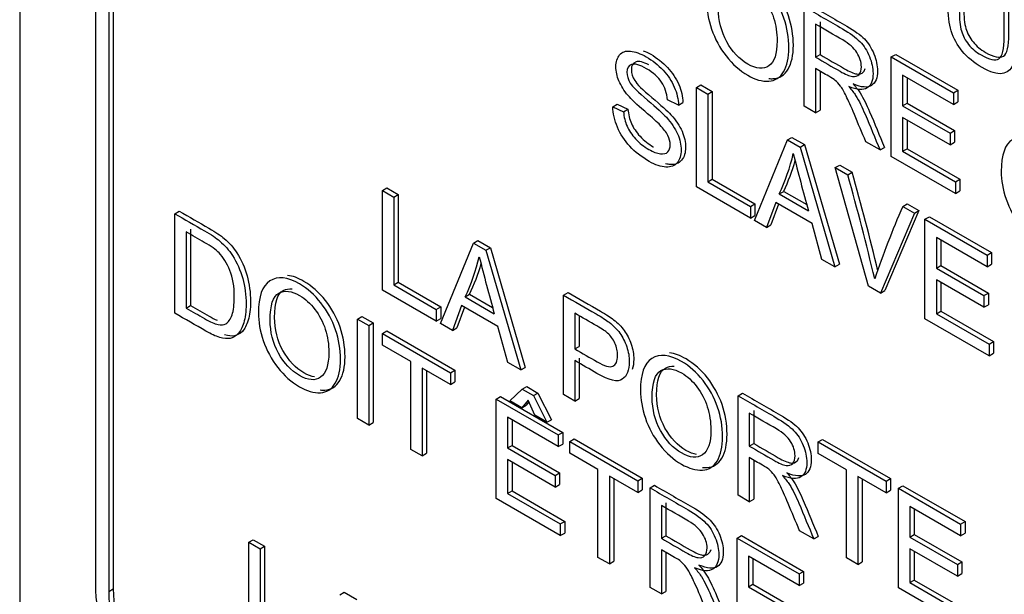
# Model space of a CAD drawing. Header units: inches. Extents: x 2 to 538, y -2 to 358.
# Tile 86 of 121: x 465.618 to 466.399, y 299.618 to 300.075. Entities that reach past the tile are written whole.
import ezdxf

# ---------------------------------------------------------------- set-up
doc = ezdxf.new("R2010")
doc.units = ezdxf.units.IN
doc.header["$MEASUREMENT"] = 0
doc.layers.add('Default', color=7, linetype='Continuous')
doc.layers.add('LAB30004', color=7, linetype='Continuous')

# ---------------------------------------------------------------- blocks, each defined once
blk = doc.blocks.new('SE6')
at = {"layer": 'LAB30004', "color": 7, "linetype": 'Continuous'}
for p, q in [((465.61804, 301.32702), (465.61804, 299.48991)), ((465.67815, 301.11269), (465.67815, 299.62667)), ((465.68875, 301.10657), (465.68875, 299.62054)), ((465.69229, 301.10861), (465.69229, 299.62259)), ((466.24069, 300.00584), (466.24069, 300.08486)), ((466.25324, 300.07297), (466.25324, 300.04684)), ((466.24971, 300.07093), (466.24971, 300.0448)), ((466.24971, 300.0448), (466.25324, 300.04684)), ((466.30976, 300.04499), (466.3133, 300.04703)), ((466.30976, 299.96596), (466.30976, 300.04499)), ((466.30976, 300.04499), (466.35907, 300.01652)), ((466.3133, 300.04703), (466.36261, 300.01856)), ((466.24971, 300.03571), (466.24971, 300.00064)), ((466.25324, 300.03366), (466.25324, 300.00268)), ((466.35907, 300.00726), (466.31873, 300.03055)), ((466.31873, 300.03055), (466.31873, 300.00621)), ((466.32227, 300.02851), (466.32227, 300.00825)), ((466.15516, 300.02074), (466.1587, 300.02278)), ((466.15516, 299.94172), (466.15516, 300.02074)), ((466.15516, 300.02074), (466.16418, 300.01553)), ((466.1587, 300.02278), (466.16771, 300.01757)), ((466.35907, 300.01652), (466.36261, 300.01856)), ((466.36261, 300.01856), (466.36261, 300.0093)), ((466.14086, 300.00675), (466.13221, 300.01096)), ((466.16418, 300.01553), (466.16771, 300.01757)), ((466.16418, 300.01553), (466.16418, 299.94577)), ((466.16771, 300.01757), (466.16771, 299.94781)), ((466.35907, 300.01652), (466.35907, 300.00726)), ((466.08868, 300.00549), (466.09222, 300.00753)), ((466.08868, 300.00549), (466.0972, 300.00152)), ((466.09222, 300.00753), (466.10073, 300.00356)), ((466.0972, 300.00152), (466.10073, 300.00356)), ((466.14086, 300.00675), (466.1444, 300.00879)), ((466.24971, 300.00064), (466.24069, 300.00584)), ((466.24971, 300.00064), (466.25324, 300.00268)), ((466.31873, 300.00621), (466.32227, 300.00825)), ((466.31873, 300.00621), (466.35648, 299.98442)), ((466.32227, 300.00825), (466.36001, 299.98646)), ((466.35907, 300.00726), (466.36261, 300.0093)), ((466.35648, 299.97517), (466.31873, 299.99696)), ((466.31873, 299.99696), (466.31873, 299.97009)), ((466.32227, 299.99492), (466.32227, 299.97213)), ((466.20124, 299.91511), (466.22733, 299.97907)), ((466.22733, 299.97907), (466.23086, 299.98111)), ((466.22733, 299.97907), (466.23735, 299.97329)), ((466.23086, 299.98111), (466.24088, 299.97533)), ((466.35648, 299.98442), (466.36001, 299.98646)), ((466.35648, 299.98442), (466.35648, 299.97517)), ((466.36001, 299.98646), (466.36001, 299.97721)), ((466.23735, 299.97329), (466.24088, 299.97533)), ((466.23735, 299.97329), (466.26507, 299.87826)), ((466.24088, 299.97533), (466.26861, 299.8803)), ((466.30084, 299.97112), (466.2895, 299.97766)), ((466.30084, 299.97112), (466.30438, 299.97316)), ((466.31873, 299.97009), (466.32227, 299.97213)), ((466.32227, 299.97213), (466.3642, 299.94792)), ((466.35648, 299.97517), (466.36001, 299.97721)), ((466.36067, 299.93658), (466.30976, 299.96596)), ((466.31873, 299.97009), (466.36067, 299.94588)), ((466.26535, 299.95712), (466.26888, 299.95916)), ((466.2918, 299.86283), (466.26535, 299.95712)), ((466.26535, 299.95712), (466.27518, 299.95144)), ((466.26888, 299.95916), (466.27872, 299.95348)), ((466.16418, 299.94577), (466.16771, 299.94781)), ((466.16771, 299.94781), (466.20145, 299.92833)), ((466.27518, 299.95144), (466.27872, 299.95348)), ((466.36067, 299.94588), (466.3642, 299.94792)), ((466.3642, 299.94792), (466.3642, 299.93862)), ((465.90592, 299.93888), (465.90946, 299.94092)), ((465.90946, 299.94092), (465.91843, 299.93575)), ((466.19792, 299.91703), (466.15516, 299.94172)), ((466.16418, 299.94577), (466.19792, 299.92629)), ((466.36067, 299.94588), (466.36067, 299.93658)), ((465.90592, 299.85986), (465.90592, 299.93888)), ((465.90592, 299.93888), (465.91489, 299.9337)), ((465.91489, 299.9337), (465.91843, 299.93575)), ((465.91489, 299.9337), (465.91489, 299.86399)), ((465.91843, 299.93575), (465.91843, 299.86603)), ((466.22086, 299.93622), (466.2244, 299.93826)), ((466.22086, 299.93622), (466.24399, 299.92287)), ((466.2244, 299.93826), (466.24269, 299.92771)), ((466.36067, 299.93658), (466.3642, 299.93862)), ((466.19792, 299.92629), (466.20145, 299.92833)), ((466.19792, 299.92629), (466.19792, 299.91703)), ((466.20145, 299.92833), (466.20145, 299.91907)), ((466.21809, 299.92931), (466.21076, 299.90962)), ((466.22037, 299.92799), (466.21429, 299.91166)), ((466.24691, 299.91267), (466.21809, 299.92931)), ((466.31885, 299.92623), (466.32238, 299.92827)), ((466.31885, 299.92623), (466.32809, 299.9209)), ((466.32238, 299.92827), (466.33163, 299.92294)), ((465.74114, 299.92051), (465.74468, 299.92255)), ((465.74114, 299.84149), (465.74114, 299.92051)), ((466.19792, 299.91703), (466.20145, 299.91907)), ((466.32809, 299.9209), (466.30123, 299.85739)), ((466.33163, 299.92294), (466.30476, 299.85943)), ((466.32809, 299.9209), (466.33163, 299.92294)), ((466.33651, 299.91603), (466.34005, 299.91808)), ((466.34005, 299.91808), (466.38936, 299.88961)), ((466.21076, 299.90962), (466.20124, 299.91511)), ((466.21076, 299.90962), (466.21429, 299.91166)), ((466.25474, 299.88423), (466.24691, 299.91267)), ((466.33651, 299.83701), (466.33651, 299.91603)), ((466.33651, 299.91603), (466.38582, 299.88756)), ((465.75016, 299.90605), (465.75016, 299.84559)), ((465.75369, 299.90809), (465.75369, 299.84763)), ((466.38582, 299.87826), (466.34553, 299.90152)), ((466.34553, 299.90152), (466.34553, 299.87723)), ((465.95195, 299.83329), (465.97809, 299.89722)), ((465.97809, 299.89722), (465.98162, 299.89926)), ((465.97809, 299.89722), (465.98806, 299.89146)), ((465.98162, 299.89926), (465.9916, 299.8935)), ((465.98806, 299.89146), (465.9916, 299.8935)), ((465.9916, 299.8935), (466.01932, 299.79847)), ((466.34906, 299.89948), (466.34906, 299.87927)), ((465.98806, 299.89146), (466.01579, 299.79643)), ((466.38582, 299.88756), (466.38936, 299.88961)), ((466.38582, 299.88756), (466.38582, 299.87826)), ((466.38936, 299.88961), (466.38936, 299.8803)), ((466.26507, 299.87826), (466.25474, 299.88423)), ((466.26507, 299.87826), (466.26861, 299.8803)), ((466.34553, 299.87723), (466.34906, 299.87927)), ((466.34906, 299.87927), (466.38681, 299.85748)), ((466.38582, 299.87826), (466.38936, 299.8803)), ((466.34553, 299.87723), (466.38327, 299.85544)), ((465.91489, 299.86399), (465.91843, 299.86603)), ((465.91489, 299.86399), (465.94863, 299.84451)), ((465.91843, 299.86603), (465.95216, 299.84655)), ((466.30123, 299.85739), (466.2918, 299.86283)), ((466.38327, 299.84619), (466.34553, 299.86798)), ((466.34553, 299.86798), (466.34553, 299.84106)), ((466.34906, 299.86594), (466.34906, 299.8431)), ((465.94863, 299.8352), (465.90592, 299.85986)), ((465.97158, 299.85445), (465.97511, 299.85649)), ((465.97158, 299.85445), (465.99471, 299.84109)), ((465.97511, 299.85649), (465.9934, 299.84593)), ((466.04966, 299.85589), (466.0532, 299.85793)), ((466.04966, 299.77687), (466.04966, 299.85589)), ((466.30123, 299.85739), (466.30476, 299.85943)), ((466.38327, 299.85544), (466.38681, 299.85748)), ((466.38327, 299.85544), (466.38327, 299.84619)), ((466.38681, 299.85748), (466.38681, 299.84823)), ((465.75016, 299.84559), (465.75369, 299.84763)), ((465.94863, 299.84451), (465.95216, 299.84655)), ((465.95216, 299.84655), (465.95216, 299.83725)), ((465.9688, 299.84748), (465.96147, 299.82779)), ((465.97108, 299.84616), (465.965, 299.82983)), ((465.99762, 299.83084), (465.9688, 299.84748)), ((466.38327, 299.84619), (466.38681, 299.84823)), ((465.88602, 299.83686), (465.88956, 299.8389)), ((465.88956, 299.8389), (465.89857, 299.8337)), ((465.94863, 299.84451), (465.94863, 299.8352)), ((466.05863, 299.84146), (466.05863, 299.81307)), ((466.06217, 299.83905), (466.06217, 299.81511)), ((466.34553, 299.84106), (466.34906, 299.8431)), ((466.34553, 299.84106), (466.38742, 299.81688)), ((466.34906, 299.8431), (466.39095, 299.81892)), ((465.88602, 299.75784), (465.88602, 299.83686)), ((465.88602, 299.83686), (465.89504, 299.83166)), ((465.89504, 299.83166), (465.89857, 299.8337)), ((465.89504, 299.83166), (465.89504, 299.75264)), ((465.89857, 299.8337), (465.89857, 299.75468)), ((465.94863, 299.8352), (465.95216, 299.83725)), ((465.96147, 299.82779), (465.95195, 299.83329)), ((466.0055, 299.80237), (465.99762, 299.83084)), ((466.38742, 299.80762), (466.33651, 299.83701)), ((465.90597, 299.82535), (465.9095, 299.82739)), ((465.90597, 299.8161), (465.90597, 299.82535)), ((465.90597, 299.82535), (465.95992, 299.7942)), ((465.9095, 299.82739), (465.96346, 299.79624)), ((465.96147, 299.82779), (465.965, 299.82983)), ((465.92841, 299.80314), (465.90597, 299.8161)), ((466.05863, 299.81307), (466.06217, 299.81511)), ((466.38742, 299.81688), (466.39095, 299.81892)), ((466.38742, 299.81688), (466.38742, 299.80762)), ((466.39095, 299.81892), (466.39095, 299.80966)), ((466.38742, 299.80762), (466.39095, 299.80966)), ((465.92841, 299.73337), (465.92841, 299.80314)), ((466.01579, 299.79643), (466.0055, 299.80237)), ((466.05863, 299.80382), (466.05863, 299.77169)), ((466.06217, 299.80586), (466.06217, 299.77373)), ((465.95992, 299.78494), (465.93743, 299.79793)), ((465.93743, 299.79793), (465.93743, 299.72816)), ((465.94096, 299.79589), (465.94096, 299.7302)), ((465.95992, 299.7942), (465.96346, 299.79624)), ((465.95992, 299.7942), (465.95992, 299.78494)), ((465.96346, 299.79624), (465.96346, 299.78699)), ((466.01579, 299.79643), (466.01932, 299.79847)), ((465.95992, 299.78494), (465.96346, 299.78699)), ((466.00691, 299.77191), (466.01693, 299.78116)), ((466.01693, 299.78116), (466.02046, 299.7832)), ((466.01693, 299.78116), (466.02576, 299.77606)), ((466.02046, 299.7832), (466.0293, 299.7781)), ((466.02576, 299.77606), (466.0293, 299.7781)), ((466.02576, 299.77606), (466.03646, 299.75485)), ((466.0293, 299.7781), (466.04, 299.75689)), ((466.05863, 299.77169), (466.04966, 299.77687)), ((466.18813, 299.77595), (466.19166, 299.77799)), ((466.18813, 299.69693), (466.18813, 299.77595)), ((465.99621, 299.77325), (465.99975, 299.77529)), ((465.99621, 299.69423), (465.99621, 299.77325)), ((465.99621, 299.77325), (466.04552, 299.74478)), ((465.99975, 299.77529), (466.04906, 299.74682)), ((466.01652, 299.76636), (466.00691, 299.77191)), ((466.02157, 299.77254), (466.01652, 299.76636)), ((466.01652, 299.76636), (466.02005, 299.7684)), ((466.02222, 299.77104), (466.02005, 299.7684)), ((466.02681, 299.76042), (466.02157, 299.77254)), ((466.05863, 299.77169), (466.06217, 299.77373)), ((466.03646, 299.75485), (466.02681, 299.76042)), ((466.1971, 299.76205), (466.1971, 299.73592)), ((466.20063, 299.76409), (466.20063, 299.73796)), ((465.89504, 299.75264), (465.88602, 299.75784)), ((465.89504, 299.75264), (465.89857, 299.75468)), ((466.04552, 299.73552), (466.00523, 299.75879)), ((466.00523, 299.75879), (466.00523, 299.7345)), ((466.00876, 299.75675), (466.00876, 299.73654)), ((466.03646, 299.75485), (466.04, 299.75689)), ((466.04552, 299.74478), (466.04906, 299.74682)), ((466.04552, 299.74478), (466.04552, 299.73552)), ((466.04906, 299.74682), (466.04906, 299.73757)), ((466.04552, 299.73552), (466.04906, 299.73757)), ((466.05454, 299.73957), (466.05807, 299.74161)), ((466.05454, 299.73032), (466.05454, 299.73957)), ((466.05454, 299.73957), (466.10849, 299.70842)), ((466.05807, 299.74161), (466.11203, 299.71046)), ((466.1971, 299.73592), (466.20063, 299.73796)), ((466.25169, 299.73925), (466.25522, 299.7413)), ((466.25169, 299.73), (466.25169, 299.73925)), ((466.25169, 299.73925), (466.30569, 299.70808)), ((466.25522, 299.7413), (466.30922, 299.71012)), ((465.93743, 299.72816), (465.92841, 299.73337)), ((465.93743, 299.72816), (465.94096, 299.7302)), ((466.00523, 299.7345), (466.00876, 299.73654)), ((466.00523, 299.7345), (466.04297, 299.71271)), ((466.00876, 299.73654), (466.04651, 299.71475)), ((466.07698, 299.71736), (466.05454, 299.73032)), ((466.27418, 299.71701), (466.25169, 299.73)), ((466.04297, 299.7034), (466.00523, 299.72519)), ((466.00523, 299.72519), (466.00523, 299.69833)), ((466.00876, 299.72315), (466.00876, 299.70037)), ((466.1971, 299.72682), (466.1971, 299.69175)), ((466.20063, 299.72477), (466.20063, 299.69379)), ((466.04297, 299.71271), (466.04651, 299.71475)), ((466.04651, 299.71475), (466.04651, 299.70544)), ((466.07698, 299.64759), (466.07698, 299.71736)), ((466.27418, 299.64725), (466.27418, 299.71701)), ((466.04297, 299.71271), (466.04297, 299.7034)), ((466.10849, 299.69917), (466.086, 299.71215)), ((466.086, 299.71215), (466.086, 299.64239)), ((466.08953, 299.71011), (466.08953, 299.64443)), ((466.10849, 299.70842), (466.11203, 299.71046)), ((466.10849, 299.70842), (466.10849, 299.69917)), ((466.11203, 299.71046), (466.11203, 299.70121)), ((466.30569, 299.69882), (466.2832, 299.71181)), ((466.2832, 299.71181), (466.2832, 299.64204)), ((466.28673, 299.70977), (466.28673, 299.64408)), ((466.30569, 299.70808), (466.30922, 299.71012)), ((466.30569, 299.70808), (466.30569, 299.69882)), ((466.30922, 299.71012), (466.30922, 299.70087)), ((466.00523, 299.69833), (466.00876, 299.70037)), ((466.00523, 299.69833), (466.04711, 299.67414)), ((466.00876, 299.70037), (466.05065, 299.67618)), ((466.04297, 299.7034), (466.04651, 299.70544)), ((466.10849, 299.69917), (466.11203, 299.70121)), ((466.11828, 299.70277), (466.12182, 299.70481)), ((466.11828, 299.62375), (466.11828, 299.70277)), ((466.30569, 299.69882), (466.30922, 299.70087)), ((466.31548, 299.70243), (466.31901, 299.70447)), ((466.31548, 299.6234), (466.31548, 299.70243)), ((466.31548, 299.70243), (466.36479, 299.67396)), ((466.31901, 299.70447), (466.36832, 299.676)), ((466.04711, 299.66484), (465.99621, 299.69423)), ((466.13083, 299.69088), (466.13083, 299.66475)), ((466.1971, 299.69175), (466.18813, 299.69693)), ((466.1971, 299.69175), (466.20063, 299.69379)), ((466.1273, 299.68884), (466.1273, 299.66271)), ((466.36479, 299.6647), (466.32445, 299.68799)), ((466.32445, 299.68799), (466.32445, 299.6637)), ((466.32798, 299.68595), (466.32798, 299.66574)), ((466.04711, 299.67414), (466.05065, 299.67618)), ((466.05065, 299.67618), (466.05065, 299.66688)), ((466.36479, 299.67396), (466.36832, 299.676)), ((466.36832, 299.676), (466.36832, 299.66674)), ((466.04711, 299.67414), (466.04711, 299.66484)), ((466.04711, 299.66484), (466.05065, 299.66688)), ((466.24823, 299.66223), (466.23694, 299.66875)), ((466.36479, 299.67396), (466.36479, 299.6647)), ((466.36479, 299.6647), (466.36832, 299.66674)), ((465.79988, 299.65958), (465.80341, 299.66163)), ((465.79988, 299.58056), (465.79988, 299.65958)), ((465.79988, 299.65958), (465.80889, 299.65438)), ((465.80341, 299.66163), (465.81243, 299.65642)), ((466.1273, 299.66271), (466.13083, 299.66475)), ((466.18735, 299.66289), (466.19089, 299.66493)), ((466.18735, 299.58387), (466.18735, 299.66289)), ((466.18735, 299.66289), (466.23666, 299.63442)), ((466.19089, 299.66493), (466.2402, 299.63646)), ((466.24823, 299.66223), (466.25176, 299.66427)), ((466.32445, 299.6637), (466.32798, 299.66574)), ((466.32445, 299.6637), (466.36219, 299.64191)), ((466.32798, 299.66574), (466.36573, 299.64395)), ((465.80889, 299.65438), (465.81243, 299.65642)), ((465.80889, 299.65438), (465.80889, 299.58461)), ((465.81243, 299.65642), (465.81243, 299.58665)), ((466.1273, 299.65361), (466.1273, 299.61854)), ((466.13083, 299.65156), (466.13083, 299.62058)), ((466.36219, 299.63261), (466.32445, 299.6544)), ((466.32445, 299.6544), (466.32445, 299.62753)), ((466.32798, 299.65236), (466.32798, 299.62957)), ((466.086, 299.64239), (466.07698, 299.64759)), ((466.086, 299.64239), (466.08953, 299.64443)), ((466.23666, 299.62517), (466.19637, 299.64843)), ((466.19637, 299.64843), (466.19637, 299.62414)), ((466.1999, 299.64639), (466.1999, 299.62618)), ((466.2832, 299.64204), (466.27418, 299.64725)), ((466.2832, 299.64204), (466.28673, 299.64408)), ((466.36219, 299.64191), (466.36573, 299.64395)), ((466.36573, 299.64395), (466.36573, 299.63465)), ((466.23666, 299.63442), (466.2402, 299.63646)), ((466.2402, 299.63646), (466.2402, 299.62721)), ((466.36219, 299.64191), (466.36219, 299.63261)), ((466.23666, 299.63442), (466.23666, 299.62517)), ((466.32445, 299.62753), (466.32798, 299.62957)), ((466.32445, 299.62753), (466.36638, 299.60332)), ((466.32798, 299.62957), (466.36992, 299.60536)), ((466.36219, 299.63261), (466.36573, 299.63465)), ((465.68875, 299.62054), (465.69229, 299.62259)), ((465.87205, 299.61792), (465.87558, 299.61996)), ((465.87558, 299.61996), (465.88555, 299.6142)), ((466.1273, 299.61854), (466.11828, 299.62375)), ((466.1273, 299.61854), (466.13083, 299.62058)), ((466.19637, 299.62414), (466.1999, 299.62618)), ((466.19637, 299.62414), (466.23407, 299.60238)), ((466.1999, 299.62618), (466.2376, 299.60442)), ((466.23666, 299.62517), (466.2402, 299.62721)), ((466.36638, 299.59401), (466.31548, 299.6234))]:
    blk.add_line(p, q, dxfattribs=at)
for centre, radius, start, end in [((466.07115, 300.00637), 0.16533, 334.89573, 346.65824), ((467.99326, 300.40906), 1.81558, 194.05263, 195.53276), ((466.07469, 300.00841), 0.16533, 334.89573, 343.98091), ((464.38704, 299.41903), 1.96178, 13.2506, 15.74721), ((464.39057, 299.42107), 1.96178, 13.37957, 15.74721), ((466.96413, 299.64348), 0.70451, 156.33765, 161.35722), ((465.81461, 299.92746), 0.17312, 335.05426, 346.26608), ((467.46703, 300.2533), 1.52893, 193.88628, 195.64063), ((465.81815, 299.9295), 0.17312, 335.05426, 343.72237)]:
    blk.add_arc(centre, radius, start, end, dxfattribs=at)
for centre, major_axis in [((465.76653, 299.57564), (-0.0625, 0.10825)), ((465.76653, 299.57564), (-0.055, 0.09526)), ((465.77007, 299.57768), (-0.055, 0.09526))]:
    blk.add_ellipse(centre, major_axis=major_axis, ratio=0.57735, start_param=0.785398, end_param=2.356194, dxfattribs=at)
for points, knots in [([(466.40843, 300.10153), (466.40843, 300.08632), (466.40843, 300.0711), (466.40843, 300.05589), (466.40843, 300.04795), (466.40766, 300.04209), (466.40611, 300.03836), (466.40455, 300.03459), (466.40174, 300.03242), (466.39769, 300.03181), (466.39367, 300.03121), (466.38835, 300.03284), (466.37537, 300.04033), (466.37014, 300.04462), (466.36203, 300.05434), (466.35912, 300.05976), (466.35739, 300.06559), (466.35568, 300.07137), (466.35479, 300.0785), (466.35479, 300.08686), (466.35479, 300.10207), (466.35479, 300.11728), (466.35479, 300.13249)], [0, 0, 0, 0, 0.229428, 0.229428, 0.229428, 0.32578, 0.32578, 0.32578, 0.402508, 0.402508, 0.402508, 0.492742, 0.492742, 0.581096, 0.581096, 0.66945, 0.66945, 0.66945, 0.770579, 0.770579, 0.770579, 1, 1, 1, 1]), ([(466.3673, 300.12936), (466.3673, 300.11418), (466.3673, 300.099), (466.3673, 300.08383), (466.3673, 300.07694), (466.36789, 300.07155), (466.36898, 300.06766), (466.37006, 300.06382), (466.37199, 300.06019), (466.37468, 300.05691), (466.37738, 300.0536), (466.38064, 300.05078), (466.38451, 300.0486), (466.39116, 300.04485), (466.39589, 300.04371), (466.39876, 300.04558), (466.40159, 300.04742), (466.403, 300.05328), (466.403, 300.06322), (466.403, 300.07839), (466.403, 300.09357), (466.403, 300.10875)], [0, 0, 0, 0, 0.272262, 0.272262, 0.272262, 0.364317, 0.364317, 0.364317, 0.425042, 0.425042, 0.425042, 0.495556, 0.495556, 0.495556, 0.601555, 0.601555, 0.601555, 0.727736, 0.727736, 0.727736, 1, 1, 1, 1]), ([(466.36376, 300.12732), (466.36376, 300.11214), (466.36376, 300.09696), (466.36376, 300.08179), (466.36376, 300.0749), (466.36436, 300.06951), (466.36545, 300.06562), (466.36653, 300.06178), (466.36845, 300.05815), (466.37114, 300.05487), (466.37385, 300.05156), (466.37711, 300.04874), (466.38098, 300.04656), (466.38762, 300.04281), (466.39236, 300.04167), (466.39523, 300.04354), (466.39805, 300.04538), (466.39946, 300.05124), (466.39946, 300.06118), (466.39946, 300.07635), (466.39946, 300.09153), (466.39946, 300.10671)], [0, 0, 0, 0, 0.272262, 0.272262, 0.272262, 0.364317, 0.364317, 0.364317, 0.425042, 0.425042, 0.425042, 0.495556, 0.495556, 0.495556, 0.601555, 0.601555, 0.601555, 0.727736, 0.727736, 0.727736, 1, 1, 1, 1]), ([(466.16329, 300.08902), (466.16329, 300.10206), (466.16634, 300.11055), (466.17239, 300.11446), (466.17847, 300.11839), (466.18633, 300.11757), (466.20222, 300.10839), (466.20791, 300.10332), (466.21802, 300.09054), (466.22184, 300.0835), (466.22453, 300.07569), (466.22719, 300.06796), (466.22849, 300.06015), (466.22849, 300.04428), (466.22708, 300.03794), (466.2243, 300.03324), (466.22151, 300.0285), (466.21756, 300.02603), (466.21246, 300.02572), (466.20733, 300.0254), (466.20181, 300.02698), (466.18947, 300.0341), (466.18373, 300.0392), (466.17868, 300.04575), (466.17364, 300.05227), (466.1698, 300.05934), (466.1672, 300.06704), (466.1646, 300.07477), (466.16329, 300.08208), (466.16329, 300.08902)], [0, 0, 0, 0, 0.13328, 0.13328, 0.13328, 0.256366, 0.256366, 0.336868, 0.336868, 0.41737, 0.41737, 0.41737, 0.504955, 0.504955, 0.593708, 0.593708, 0.593708, 0.674345, 0.674345, 0.674345, 0.752839, 0.752839, 0.837975, 0.837975, 0.837975, 0.918261, 0.918261, 0.918261, 1, 1, 1, 1]), ([(466.21251, 300.02783), (466.2137, 300.02771), (466.21486, 300.02769), (466.216, 300.02776), (466.2211, 300.02807), (466.22504, 300.03054), (466.22784, 300.03528), (466.23061, 300.03998), (466.23203, 300.04632), (466.23203, 300.06219), (466.23072, 300.07), (466.22806, 300.07773), (466.22538, 300.08554), (466.22155, 300.09258), (466.21144, 300.10536), (466.20575, 300.11043), (466.19467, 300.11683), (466.1903, 300.11843), (466.18638, 300.11884)], [0.3081969, 0.3081969, 0.3081969, 0.3081969, 0.3256551, 0.3256551, 0.3256551, 0.4062923, 0.4062923, 0.4062923, 0.4950452, 0.4950452, 0.5826302, 0.5826302, 0.5826302, 0.6631321, 0.6631321, 0.7436341, 0.7436341, 0.8051488, 0.8051488, 0.8051488, 0.8051488]), ([(466.17258, 300.08339), (466.17258, 300.07393), (466.17481, 300.06512), (466.18364, 300.04909), (466.18915, 300.04322), (466.20263, 300.03544), (466.20823, 300.03494), (466.21697, 300.04094), (466.21916, 300.04751), (466.21916, 300.06402), (466.21825, 300.07017), (466.21638, 300.07603), (466.2145, 300.08192), (466.21173, 300.08718), (466.20814, 300.09188), (466.20449, 300.09666), (466.20049, 300.1003), (466.18961, 300.10658), (466.1841, 300.10718), (466.1795, 300.10479), (466.17488, 300.10239), (466.17258, 300.09527), (466.17258, 300.08339)], [0, 0, 0, 0, 0.125466, 0.125466, 0.250932, 0.250932, 0.378104, 0.378104, 0.505277, 0.505277, 0.585007, 0.585007, 0.585007, 0.663907, 0.663907, 0.663907, 0.74286, 0.74286, 0.854511, 0.854511, 0.854511, 1, 1, 1, 1]), ([(466.24069, 300.08486), (466.25079, 300.07904), (466.26088, 300.07321), (466.27097, 300.06738), (466.27707, 300.06386), (466.28167, 300.06047), (466.28805, 300.05395), (466.29055, 300.05003), (466.29246, 300.0453), (466.29435, 300.04062), (466.29528, 300.03615), (466.29528, 300.02616), (466.29374, 300.02238), (466.28745, 300.01833), (466.28263, 300.01865), (466.27602, 300.02146)], [0, 0, 0, 0, 0.31863, 0.31863, 0.31863, 0.446415, 0.446415, 0.5742, 0.5742, 0.5742, 0.693195, 0.693195, 0.846597, 0.846597, 1, 1, 1, 1]), ([(466.24423, 300.08691), (466.25432, 300.08108), (466.26441, 300.07525), (466.27451, 300.06942), (466.28061, 300.0659), (466.28521, 300.06251), (466.29158, 300.05599), (466.29408, 300.05207), (466.296, 300.04734), (466.29789, 300.04266), (466.29882, 300.03819), (466.29882, 300.0282), (466.29727, 300.02442), (466.29099, 300.02037), (466.28616, 300.02069), (466.27956, 300.0235)], [0, 0, 0, 0, 0.31863, 0.31863, 0.31863, 0.446415, 0.446415, 0.5742, 0.5742, 0.5742, 0.693195, 0.693195, 0.846597, 0.846597, 1, 1, 1, 1]), ([(466.24971, 300.0448), (466.25619, 300.04106), (466.26267, 300.03732), (466.26915, 300.03358), (466.27325, 300.03121), (466.27653, 300.02979), (466.27885, 300.02945), (466.28116, 300.02911), (466.28295, 300.02966), (466.2854, 300.03255), (466.286, 300.03458), (466.286, 300.04088), (466.28481, 300.04462), (466.28244, 300.0484), (466.2801, 300.05215), (466.27639, 300.05553), (466.27134, 300.05845), (466.26413, 300.06261), (466.25692, 300.06677), (466.24971, 300.07093)], [0, 0, 0, 0, 0.228605, 0.228605, 0.228605, 0.344178, 0.344178, 0.344178, 0.420391, 0.420391, 0.496604, 0.496604, 0.607035, 0.607035, 0.607035, 0.745739, 0.745739, 0.745739, 1, 1, 1, 1]), ([(466.0972, 300.00152), (466.09761, 299.99729), (466.09852, 299.9935), (466.10002, 299.99006), (466.10151, 299.98665), (466.10376, 299.98328), (466.10685, 299.97991), (466.10999, 299.97651), (466.1135, 299.97376), (466.12078, 299.96956), (466.12384, 299.96837), (466.12648, 299.96806), (466.1291, 299.96774), (466.13107, 299.96819), (466.13235, 299.96956), (466.13364, 299.97094), (466.13431, 299.97279), (466.13431, 299.97763), (466.13367, 299.98015), (466.13112, 299.9853), (466.12907, 299.98801), (466.1262, 299.99098), (466.1244, 299.99285), (466.12033, 299.99647), (466.11405, 300.00184), (466.10781, 300.00716), (466.10344, 300.01133), (466.10089, 300.01438), (466.09767, 300.01822), (466.09524, 300.02205), (466.09365, 300.02592), (466.09207, 300.02973), (466.09123, 300.03351), (466.09123, 300.04114), (466.09224, 300.04424), (466.09419, 300.04663), (466.09613, 300.049), (466.09897, 300.04997), (466.10275, 300.04958), (466.10649, 300.04919), (466.11068, 300.04768), (466.11528, 300.04508), (466.12033, 300.04222), (466.12479, 300.03859), (466.12862, 300.03454), (466.1325, 300.03043), (466.13545, 300.02592), (466.13754, 300.02108), (466.13964, 300.01623), (466.14073, 300.01141), (466.14086, 300.00675)], [0, 0, 0, 0, 0.049979, 0.049979, 0.049979, 0.098592, 0.098592, 0.098592, 0.157462, 0.157462, 0.209406, 0.209406, 0.209406, 0.249949, 0.249949, 0.249949, 0.286315, 0.286315, 0.322682, 0.322682, 0.359049, 0.359049, 0.359049, 0.428646, 0.428646, 0.428646, 0.50519, 0.50519, 0.50519, 0.559043, 0.559043, 0.559043, 0.609611, 0.609611, 0.665309, 0.665309, 0.665309, 0.726736, 0.726736, 0.726736, 0.797496, 0.797496, 0.797496, 0.872884, 0.872884, 0.872884, 0.937102, 0.937102, 0.937102, 1, 1, 1, 1]), ([(466.11295, 300.04993), (466.11482, 300.04921), (466.11678, 300.04827), (466.11881, 300.04712), (466.12386, 300.04426), (466.12833, 300.04063), (466.13215, 300.03658), (466.13603, 300.03247), (466.13898, 300.02796), (466.14108, 300.02312), (466.14318, 300.01827), (466.14426, 300.01345), (466.1444, 300.00879)], [0.7661796, 0.7661796, 0.7661796, 0.7661796, 0.7974957, 0.7974957, 0.7974957, 0.8728842, 0.8728842, 0.8728842, 0.937102, 0.937102, 0.937102, 1, 1, 1, 1]), ([(466.1174, 300.03859), (466.11282, 300.04101), (466.10943, 300.04182), (466.1047, 300.04018), (466.10347, 300.0381), (466.10347, 300.03201), (466.10433, 300.02914), (466.10611, 300.02633), (466.10788, 300.02352), (466.11239, 300.01897), (466.11972, 300.01279), (466.12704, 300.00662), (466.13211, 300.00206), (466.13484, 299.99907), (466.13883, 299.99469), (466.14176, 299.99029), (466.14558, 299.98156), (466.14649, 299.9773), (466.14649, 299.96889), (466.14549, 299.96552), (466.1434, 299.963), (466.14132, 299.9605), (466.13834, 299.95935), (466.13443, 299.95956), (466.13323, 299.95962), (466.13197, 299.95981), (466.13067, 299.96012)], [0.1199982, 0.1199982, 0.1199982, 0.1199982, 0.1728053, 0.1728053, 0.2320529, 0.2320529, 0.2836555, 0.2836555, 0.2836555, 0.3639225, 0.3639225, 0.3639225, 0.4506428, 0.4506428, 0.4506428, 0.5104208, 0.5104208, 0.5701988, 0.5701988, 0.6299767, 0.6299767, 0.6299767, 0.695177, 0.695177, 0.695177, 0.7173355, 0.7173355, 0.7173355, 0.7173355]), ([(466.25324, 300.04684), (466.25972, 300.0431), (466.2662, 300.03936), (466.27269, 300.03562), (466.27678, 300.03325), (466.28006, 300.03183), (466.28238, 300.03149), (466.28469, 300.03115), (466.28648, 300.0317), (466.28834, 300.03389), (466.28881, 300.03479), (466.28911, 300.03584)], [0, 0, 0, 0, 0.2286052, 0.2286052, 0.2286052, 0.3441784, 0.3441784, 0.3441784, 0.4203912, 0.4203912, 0.4597182, 0.4597182, 0.4597182, 0.4597182]), ([(466.13221, 300.01096), (466.13176, 300.01616), (466.13016, 300.02087), (466.12479, 300.02902), (466.12083, 300.03257), (466.11013, 300.03875), (466.10617, 300.03988), (466.10116, 300.03814), (466.09993, 300.03606), (466.09993, 300.02996), (466.1008, 300.0271), (466.10257, 300.02429), (466.10434, 300.02148), (466.10886, 300.01693), (466.11619, 300.01075), (466.12351, 300.00458), (466.12857, 300.00002), (466.1313, 299.99703), (466.1353, 299.99265), (466.13822, 299.98825), (466.14205, 299.97952), (466.14296, 299.97526), (466.14296, 299.96685), (466.14196, 299.96348), (466.13986, 299.96096), (466.13779, 299.95846), (466.13481, 299.95731), (466.13089, 299.95752), (466.12701, 299.95772), (466.12261, 299.9592), (466.11159, 299.96556), (466.10644, 299.96958), (466.10225, 299.97405), (466.09805, 299.97854), (466.09479, 299.98357), (466.09005, 299.99471), (466.08882, 300.00015), (466.08868, 300.00549)], [0, 0, 0, 0, 0.056779, 0.056779, 0.113558, 0.113558, 0.172805, 0.172805, 0.232053, 0.232053, 0.283656, 0.283656, 0.283656, 0.363923, 0.363923, 0.363923, 0.450643, 0.450643, 0.450643, 0.510421, 0.510421, 0.570199, 0.570199, 0.629977, 0.629977, 0.629977, 0.695177, 0.695177, 0.695177, 0.766665, 0.766665, 0.856859, 0.856859, 0.856859, 0.92843, 0.92843, 1, 1, 1, 1]), ([(466.2895, 299.97766), (466.2865, 299.98488), (466.28349, 299.9921), (466.28049, 299.99932), (466.27788, 300.00559), (466.27566, 300.01047), (466.27393, 300.01399), (466.27222, 300.01748), (466.2707, 300.02012), (466.26933, 300.02191), (466.268, 300.02365), (466.26665, 300.02514), (466.26523, 300.02637), (466.26421, 300.02727), (466.2625, 300.02832), (466.26018, 300.02966), (466.25669, 300.03168), (466.2532, 300.03369), (466.24971, 300.03571)], [0, 0, 0, 0, 0.307176, 0.307176, 0.307176, 0.516403, 0.516403, 0.516403, 0.634791, 0.634791, 0.634791, 0.716811, 0.716811, 0.716811, 0.809183, 0.809183, 0.809183, 1, 1, 1, 1]), ([(466.27602, 300.02146), (466.27844, 300.0187), (466.28026, 300.01633), (466.28149, 300.01436), (466.28418, 300.01004), (466.28663, 300.00503), (466.289, 299.99946), (466.29301, 299.99002), (466.29689, 299.98056), (466.30084, 299.97112)], [0, 0, 0, 0, 0.159921, 0.159921, 0.159921, 0.453842, 0.453842, 0.453842, 1, 1, 1, 1]), ([(466.27956, 300.0235), (466.28197, 300.02074), (466.28379, 300.01837), (466.28502, 300.0164), (466.28772, 300.01208), (466.29017, 300.00707), (466.29254, 300.0015), (466.29655, 299.99206), (466.30043, 299.9826), (466.30438, 299.97316)], [0, 0, 0, 0, 0.159921, 0.159921, 0.159921, 0.453842, 0.453842, 0.453842, 1, 1, 1, 1]), ([(466.10073, 300.00356), (466.10114, 299.99933), (466.10206, 299.99555), (466.10356, 299.9921), (466.10505, 299.98869), (466.10729, 299.98532), (466.11039, 299.98195), (466.11352, 299.97855), (466.11704, 299.9758), (466.12092, 299.97356), (466.12094, 299.97355), (466.12096, 299.97354)], [0, 0, 0, 0, 0.0499793, 0.0499793, 0.0499793, 0.0985922, 0.0985922, 0.0985922, 0.1574618, 0.1574618, 0.1577328, 0.1577328, 0.1577328, 0.1577328]), ([(466.39696, 299.95411), (466.39696, 299.96715), (466.40001, 299.97564), (466.40611, 299.97953), (466.41219, 299.98341), (466.42, 299.98266), (466.43593, 299.97346), (466.44158, 299.96841), (466.45169, 299.95563), (466.45556, 299.94856), (466.4582, 299.94078), (466.46083, 299.93303), (466.4622, 299.92522), (466.4622, 299.90934), (466.46079, 299.90301), (466.45801, 299.8983), (466.45521, 299.89355), (466.45128, 299.8911), (466.44613, 299.89081), (466.44102, 299.89052), (466.43552, 299.89204), (466.42318, 299.89917), (466.41745, 299.90427), (466.41239, 299.91081), (466.40733, 299.91737), (466.40347, 299.92443), (466.39828, 299.93983), (466.39696, 299.94717), (466.39696, 299.95411)], [0, 0, 0, 0, 0.133384, 0.133384, 0.133384, 0.255877, 0.255877, 0.336571, 0.336571, 0.417265, 0.417265, 0.417265, 0.504861, 0.504861, 0.593624, 0.593624, 0.593624, 0.674429, 0.674429, 0.674429, 0.752815, 0.752815, 0.837835, 0.837835, 0.837835, 0.918917, 0.918917, 1, 1, 1, 1]), ([(465.74114, 299.92051), (465.749, 299.91597), (465.75687, 299.91143), (465.76473, 299.90689), (465.77001, 299.90384), (465.77411, 299.90111), (465.77688, 299.89872), (465.78079, 299.89536), (465.78417, 299.89157), (465.7869, 299.88731), (465.79052, 299.88167), (465.79323, 299.87561), (465.79501, 299.86912), (465.7968, 299.86257), (465.79769, 299.85579), (465.79769, 299.84275), (465.7971, 299.83778), (465.79464, 299.82995), (465.79309, 299.82701), (465.79123, 299.82503), (465.78934, 299.82305), (465.78722, 299.82193), (465.78499, 299.82148), (465.78273, 299.82103), (465.78003, 299.8213), (465.77679, 299.82227), (465.77364, 299.82322), (465.76996, 299.82485), (465.76582, 299.82724), (465.75759, 299.83199), (465.74937, 299.83674), (465.74114, 299.84149)], [0, 0, 0, 0, 0.150639, 0.150639, 0.150639, 0.228713, 0.228713, 0.228713, 0.300504, 0.300504, 0.300504, 0.392427, 0.392427, 0.392427, 0.489828, 0.489828, 0.574047, 0.574047, 0.658266, 0.658266, 0.658266, 0.714715, 0.714715, 0.714715, 0.771729, 0.771729, 0.771729, 0.842399, 0.842399, 0.842399, 1, 1, 1, 1]), ([(465.74468, 299.92255), (465.75254, 299.91801), (465.7604, 299.91347), (465.76826, 299.90893), (465.77354, 299.90589), (465.77764, 299.90315), (465.78042, 299.90076), (465.78432, 299.8974), (465.7877, 299.89361), (465.79044, 299.88935), (465.79406, 299.88371), (465.79677, 299.87765), (465.79854, 299.87116), (465.80033, 299.86461), (465.80123, 299.85783), (465.80123, 299.84479), (465.80064, 299.83982), (465.79818, 299.83199), (465.79663, 299.82905), (465.79476, 299.82708), (465.79288, 299.82509), (465.79076, 299.82397), (465.78852, 299.82353), (465.78632, 299.82309), (465.78371, 299.82333), (465.78059, 299.82424)], [0, 0, 0, 0, 0.1506395, 0.1506395, 0.1506395, 0.2287129, 0.2287129, 0.2287129, 0.300504, 0.300504, 0.300504, 0.3924266, 0.3924266, 0.3924266, 0.4898277, 0.4898277, 0.5740468, 0.5740468, 0.6582658, 0.6582658, 0.6582658, 0.7147151, 0.7147151, 0.7147151, 0.7702056, 0.7702056, 0.7702056, 0.7702056]), ([(465.75016, 299.84559), (465.75503, 299.84278), (465.7599, 299.83997), (465.76477, 299.83715), (465.76928, 299.83455), (465.77283, 299.83297), (465.77543, 299.83242), (465.77798, 299.83188), (465.78003, 299.83208), (465.78153, 299.833), (465.78366, 299.8343), (465.78535, 299.83663), (465.78658, 299.84012), (465.78779, 299.84357), (465.78836, 299.84835), (465.78836, 299.8626), (465.78722, 299.86962), (465.78485, 299.87545), (465.7825, 299.88124), (465.77966, 299.88586), (465.77625, 299.88936), (465.77384, 299.89182), (465.76992, 299.89459), (465.76454, 299.89775), (465.75975, 299.90056), (465.75495, 299.90328), (465.75016, 299.90605)], [0, 0, 0, 0, 0.131494, 0.131494, 0.131494, 0.228333, 0.228333, 0.228333, 0.2925, 0.2925, 0.2925, 0.383753, 0.383753, 0.383753, 0.499109, 0.499109, 0.657976, 0.657976, 0.657976, 0.764038, 0.764038, 0.764038, 0.870554, 0.870554, 0.870554, 1, 1, 1, 1]), ([(465.80748, 299.84167), (465.80748, 299.85471), (465.81053, 299.8632), (465.81659, 299.86712), (465.82266, 299.87105), (465.83052, 299.87022), (465.84646, 299.86102), (465.8521, 299.85597), (465.86221, 299.8432), (465.86608, 299.83613), (465.86872, 299.82835), (465.87134, 299.82062), (465.87268, 299.81281), (465.87268, 299.79693), (465.87132, 299.79057), (465.86849, 299.78589), (465.86566, 299.7812), (465.8618, 299.77866), (465.85666, 299.77837), (465.85155, 299.77809), (465.846, 299.77969), (465.83366, 299.78681), (465.82792, 299.79186), (465.82287, 299.7984), (465.81784, 299.80492), (465.81399, 299.812), (465.8088, 299.8274), (465.80748, 299.83473), (465.80748, 299.84167)], [0, 0, 0, 0, 0.133293, 0.133293, 0.133293, 0.2559, 0.2559, 0.33667, 0.33667, 0.41744, 0.41744, 0.41744, 0.505036, 0.505036, 0.593799, 0.593799, 0.593799, 0.674439, 0.674439, 0.674439, 0.752881, 0.752881, 0.83796, 0.83796, 0.83796, 0.91898, 0.91898, 1, 1, 1, 1]), ([(465.85652, 299.78052), (465.85777, 299.78038), (465.85899, 299.78035), (465.86019, 299.78041), (465.86534, 299.7807), (465.8692, 299.78324), (465.87203, 299.78793), (465.87485, 299.79261), (465.87622, 299.79897), (465.87622, 299.81485), (465.87488, 299.82266), (465.87226, 299.83039), (465.86962, 299.83817), (465.86575, 299.84524), (465.85564, 299.85802), (465.84999, 299.86306), (465.8389, 299.86947), (465.83457, 299.87106), (465.83067, 299.87148)], [0.3071523, 0.3071523, 0.3071523, 0.3071523, 0.3255615, 0.3255615, 0.3255615, 0.4062012, 0.4062012, 0.4062012, 0.4949643, 0.4949643, 0.5825595, 0.5825595, 0.5825595, 0.6633295, 0.6633295, 0.7440995, 0.7440995, 0.8048828, 0.8048828, 0.8048828, 0.8048828]), ([(465.81682, 299.83602), (465.81682, 299.82656), (465.819, 299.81778), (465.82342, 299.80981), (465.82788, 299.80177), (465.83339, 299.79585), (465.84682, 299.7881), (465.85242, 299.7876), (465.85679, 299.7906), (465.86118, 299.79361), (465.86339, 299.80014), (465.86339, 299.81665), (465.86244, 299.82283), (465.8587, 299.83455), (465.85597, 299.83981), (465.85233, 299.84454), (465.8487, 299.84926), (465.84468, 299.85295), (465.8338, 299.85923), (465.82829, 299.85984), (465.82369, 299.85745), (465.81907, 299.85504), (465.81682, 299.8479), (465.81682, 299.83602)], [0, 0, 0, 0, 0.129015, 0.129015, 0.129015, 0.242765, 0.242765, 0.358853, 0.358853, 0.358853, 0.49422, 0.49422, 0.579088, 0.579088, 0.663956, 0.663956, 0.663956, 0.742913, 0.742913, 0.85457, 0.85457, 0.85457, 1, 1, 1, 1]), ([(465.82035, 299.83806), (465.82035, 299.84995), (465.8226, 299.85708), (465.82723, 299.85949), (465.82937, 299.8606), (465.8317, 299.86106), (465.83423, 299.86087)], [0, 0, 0, 0, 0.1454297, 0.1454297, 0.1454297, 0.1973753, 0.1973753, 0.1973753, 0.1973753]), ([(466.04966, 299.85589), (466.05825, 299.85093), (466.06684, 299.84597), (466.07544, 299.84101), (466.07999, 299.83839), (466.08345, 299.83612), (466.08586, 299.83426), (466.08923, 299.83165), (466.09201, 299.82882), (466.09429, 299.82566), (466.09654, 299.82254), (466.09838, 299.81893), (466.09979, 299.81486), (466.1012, 299.81081), (466.10184, 299.80684), (466.10184, 299.79617), (466.10002, 299.79154), (466.09629, 299.78902), (466.0926, 299.78652), (466.08591, 299.78802), (466.07621, 299.79367), (466.07035, 299.79708), (466.06449, 299.80043), (466.05863, 299.80382)], [0, 0, 0, 0, 0.216608, 0.216608, 0.216608, 0.304503, 0.304503, 0.304503, 0.380968, 0.380968, 0.380968, 0.454003, 0.454003, 0.454003, 0.534258, 0.534258, 0.671225, 0.671225, 0.671225, 0.852277, 0.852277, 0.852277, 1, 1, 1, 1]), ([(466.0532, 299.85793), (466.06179, 299.85297), (466.07038, 299.84801), (466.07897, 299.84306), (466.08352, 299.84043), (466.08698, 299.83817), (466.0894, 299.8363), (466.09277, 299.83369), (466.09554, 299.83086), (466.09782, 299.8277), (466.10008, 299.82458), (466.10192, 299.82097), (466.10333, 299.8169), (466.10473, 299.81285), (466.10538, 299.80888), (466.10538, 299.8018), (466.10498, 299.79911), (466.10418, 299.79689)], [0, 0, 0, 0, 0.2166084, 0.2166084, 0.2166084, 0.3045026, 0.3045026, 0.3045026, 0.380968, 0.380968, 0.380968, 0.4540032, 0.4540032, 0.4540032, 0.5342576, 0.5342576, 0.5981921, 0.5981921, 0.5981921, 0.5981921]), ([(465.75369, 299.84763), (465.75856, 299.84482), (465.76344, 299.84201), (465.76831, 299.83919), (465.77071, 299.8378), (465.77285, 299.83671), (465.77471, 299.8359)], [0, 0, 0, 0, 0.1314938, 0.1314938, 0.1314938, 0.1831732, 0.1831732, 0.1831732, 0.1831732]), ([(466.05863, 299.81307), (466.06454, 299.80966), (466.07044, 299.80625), (466.07635, 299.80284), (466.08222, 299.79945), (466.08636, 299.79832), (466.08882, 299.79943), (466.09131, 299.80054), (466.09255, 299.80337), (466.09255, 299.81126), (466.09183, 299.81452), (466.08891, 299.82093), (466.087, 299.82361), (466.08463, 299.82571), (466.08313, 299.82705), (466.08031, 299.82895), (466.07616, 299.83134), (466.07032, 299.83471), (466.06448, 299.83809), (466.05863, 299.84146)], [0, 0, 0, 0, 0.215463, 0.215463, 0.215463, 0.375648, 0.375648, 0.375648, 0.501275, 0.501275, 0.592246, 0.592246, 0.683217, 0.683217, 0.683217, 0.786755, 0.786755, 0.786755, 1, 1, 1, 1]), ([(465.85209, 299.79084), (465.8495, 299.7912), (465.84666, 299.79228), (465.83692, 299.7979), (465.83141, 299.80381), (465.82695, 299.81185), (465.82254, 299.81982), (465.82035, 299.8286), (465.82035, 299.83806)], [0.7044503, 0.7044503, 0.7044503, 0.7044503, 0.7572348, 0.7572348, 0.8709847, 0.8709847, 0.8709847, 1, 1, 1, 1]), ([(466.11068, 299.78013), (466.11068, 299.79317), (466.11373, 299.80166), (466.11978, 299.80558), (466.12586, 299.80951), (466.13372, 299.80868), (466.14965, 299.79948), (466.1553, 299.79448), (466.16035, 299.78804), (466.16539, 299.78163), (466.16928, 299.77458), (466.17192, 299.76686), (466.17458, 299.75908), (466.17588, 299.75127), (466.17588, 299.73539), (466.17451, 299.72903), (466.17173, 299.72432), (466.16895, 299.7196), (466.165, 299.71712), (466.15985, 299.71683), (466.15474, 299.71654), (466.1492, 299.71815), (466.13686, 299.72527), (466.13117, 299.73029), (466.12607, 299.73686), (466.12102, 299.74337), (466.11719, 299.75045), (466.112, 299.76586), (466.11068, 299.77319), (466.11068, 299.78013)], [0, 0, 0, 0, 0.133273, 0.133273, 0.133273, 0.256143, 0.256143, 0.337086, 0.337086, 0.337086, 0.417206, 0.417206, 0.417206, 0.504862, 0.504862, 0.593686, 0.593686, 0.593686, 0.674482, 0.674482, 0.674482, 0.752908, 0.752908, 0.83797, 0.83797, 0.83797, 0.918985, 0.918985, 1, 1, 1, 1]), ([(466.15993, 299.71896), (466.1611, 299.71884), (466.16225, 299.71881), (466.16339, 299.71887), (466.16853, 299.71916), (466.17248, 299.72164), (466.17527, 299.72636), (466.17805, 299.73107), (466.17941, 299.73743), (466.17941, 299.75331), (466.17811, 299.76112), (466.17545, 299.7689), (466.17281, 299.77663), (466.16892, 299.78367), (466.16389, 299.79009), (466.15883, 299.79653), (466.15319, 299.80152), (466.14207, 299.80794), (466.13772, 299.80953), (466.13381, 299.80995)], [0.308139, 0.308139, 0.308139, 0.308139, 0.3255179, 0.3255179, 0.3255179, 0.4063136, 0.4063136, 0.4063136, 0.4951379, 0.4951379, 0.5827936, 0.5827936, 0.5827936, 0.6629137, 0.6629137, 0.6629137, 0.7438568, 0.7438568, 0.8050777, 0.8050777, 0.8050777, 0.8050777]), ([(466.12355, 299.77657), (466.12355, 299.7884), (466.12589, 299.79549), (466.13047, 299.79792), (466.13263, 299.79907), (466.13498, 299.79954), (466.13754, 299.79933)], [0, 0, 0, 0, 0.1451943, 0.1451943, 0.1451943, 0.1976466, 0.1976466, 0.1976466, 0.1976466]), ([(466.12001, 299.77453), (466.12001, 299.76502), (466.1222, 299.75624), (466.12661, 299.74827), (466.13105, 299.74026), (466.13658, 299.73431), (466.15002, 299.72656), (466.15562, 299.72606), (466.15999, 299.72905), (466.16438, 299.73207), (466.16659, 299.7386), (466.16659, 299.75516), (466.16563, 299.76128), (466.1619, 299.77301), (466.15917, 299.77827), (466.15553, 299.78305), (466.15194, 299.78776), (466.14788, 299.79141), (466.13699, 299.79769), (466.13153, 299.79832), (466.12693, 299.79588), (466.12236, 299.79345), (466.12001, 299.78636), (466.12001, 299.77453)], [0, 0, 0, 0, 0.129296, 0.129296, 0.129296, 0.243045, 0.243045, 0.359132, 0.359132, 0.359132, 0.493969, 0.493969, 0.579203, 0.579203, 0.664437, 0.664437, 0.664437, 0.743293, 0.743293, 0.854806, 0.854806, 0.854806, 1, 1, 1, 1]), ([(466.15529, 299.7293), (466.1527, 299.72966), (466.14985, 299.73073), (466.14012, 299.73635), (466.13459, 299.74231), (466.13015, 299.75031), (466.12573, 299.75828), (466.12355, 299.76706), (466.12355, 299.77657)], [0.7041346, 0.7041346, 0.7041346, 0.7041346, 0.7569549, 0.7569549, 0.8707041, 0.8707041, 0.8707041, 1, 1, 1, 1]), ([(466.18813, 299.77595), (466.1982, 299.77013), (466.20828, 299.76432), (466.21836, 299.7585), (466.22446, 299.75497), (466.2291, 299.75161), (466.23225, 299.74838), (466.23543, 299.7451), (466.23798, 299.74112), (466.2399, 299.73644), (466.24182, 299.73174), (466.24272, 299.72724), (466.24272, 299.7173), (466.24117, 299.71347), (466.23489, 299.70942), (466.23002, 299.70976), (466.22346, 299.71255)], [0, 0, 0, 0, 0.318092, 0.318092, 0.318092, 0.466219, 0.466219, 0.466219, 0.573835, 0.573835, 0.573835, 0.693739, 0.693739, 0.846869, 0.846869, 1, 1, 1, 1]), ([(466.19166, 299.77799), (466.20174, 299.77217), (466.21182, 299.76636), (466.22189, 299.76054), (466.228, 299.75702), (466.23264, 299.75365), (466.23578, 299.75042), (466.23896, 299.74714), (466.24152, 299.74316), (466.24343, 299.73848), (466.24535, 299.73378), (466.24625, 299.72928), (466.24625, 299.71935), (466.24471, 299.71551), (466.23842, 299.71146), (466.23355, 299.7118), (466.22699, 299.71459)], [0, 0, 0, 0, 0.318092, 0.318092, 0.318092, 0.466219, 0.466219, 0.466219, 0.573835, 0.573835, 0.573835, 0.693739, 0.693739, 0.846869, 0.846869, 1, 1, 1, 1]), ([(466.1971, 299.73592), (466.20358, 299.73217), (466.21006, 299.72843), (466.21654, 299.72469), (466.22068, 299.7223), (466.22391, 299.72091), (466.22624, 299.72056), (466.2286, 299.72022), (466.23038, 299.72075), (466.23156, 299.72222), (466.23276, 299.72371), (466.23338, 299.72569), (466.23338, 299.732), (466.23225, 299.73576), (466.22988, 299.73949), (466.22749, 299.74326), (466.22382, 299.74661), (466.21872, 299.74956), (466.21151, 299.75372), (466.2043, 299.75788), (466.1971, 299.76205)], [0, 0, 0, 0, 0.228526, 0.228526, 0.228526, 0.344064, 0.344064, 0.344064, 0.424521, 0.424521, 0.424521, 0.498908, 0.498908, 0.606693, 0.606693, 0.606693, 0.745833, 0.745833, 0.745833, 1, 1, 1, 1]), ([(466.20063, 299.73796), (466.20711, 299.73422), (466.21359, 299.73047), (466.22007, 299.72673), (466.22422, 299.72434), (466.22745, 299.72295), (466.22977, 299.7226), (466.23213, 299.72226), (466.23391, 299.72279), (466.2351, 299.72426), (466.23571, 299.72502), (466.23617, 299.7259), (466.23647, 299.72692)], [0, 0, 0, 0, 0.2285257, 0.2285257, 0.2285257, 0.3440636, 0.3440636, 0.3440636, 0.4245209, 0.4245209, 0.4245209, 0.4623124, 0.4623124, 0.4623124, 0.4623124]), ([(466.23694, 299.66875), (466.23392, 299.67598), (466.2309, 299.68321), (466.22788, 299.69044), (466.22526, 299.6967), (466.22305, 299.70158), (466.22136, 299.70508), (466.21966, 299.70861), (466.21813, 299.71121), (466.2154, 299.71478), (466.21403, 299.71625), (466.21262, 299.71749), (466.21164, 299.71835), (466.20994, 299.71941), (466.20757, 299.72077), (466.20408, 299.72279), (466.20059, 299.7248), (466.1971, 299.72682)], [0, 0, 0, 0, 0.307387, 0.307387, 0.307387, 0.515959, 0.515959, 0.515959, 0.616495, 0.616495, 0.717032, 0.717032, 0.717032, 0.809335, 0.809335, 0.809335, 1, 1, 1, 1]), ([(466.22699, 299.71459), (466.22936, 299.71185), (466.23118, 299.70949), (466.23246, 299.70749), (466.2352, 299.7032), (466.2376, 299.69816), (466.23993, 299.69266), (466.24392, 299.68321), (466.24782, 299.67374), (466.25176, 299.66427)], [0, 0, 0, 0, 0.159936, 0.159936, 0.159936, 0.452575, 0.452575, 0.452575, 1, 1, 1, 1]), ([(466.22346, 299.71255), (466.22583, 299.70981), (466.22765, 299.70745), (466.22892, 299.70545), (466.23166, 299.70116), (466.23407, 299.69612), (466.23639, 299.69062), (466.24039, 299.68117), (466.24428, 299.67169), (466.24823, 299.66223)], [0, 0, 0, 0, 0.159936, 0.159936, 0.159936, 0.452575, 0.452575, 0.452575, 1, 1, 1, 1]), ([(466.11828, 299.70277), (466.12837, 299.69694), (466.13847, 299.69112), (466.14856, 299.68529), (466.15466, 299.68177), (466.15926, 299.67837), (466.16563, 299.67186), (466.16814, 299.66794), (466.17005, 299.66321), (466.17194, 299.65852), (466.17287, 299.65406), (466.17287, 299.64407), (466.17132, 299.64028), (466.16504, 299.63624), (466.16022, 299.63655), (466.15361, 299.63936)], [0, 0, 0, 0, 0.31863, 0.31863, 0.31863, 0.446415, 0.446415, 0.5742, 0.5742, 0.5742, 0.693195, 0.693195, 0.846597, 0.846597, 1, 1, 1, 1]), ([(466.12182, 299.70481), (466.13191, 299.69898), (466.142, 299.69316), (466.15209, 299.68733), (466.1582, 299.68381), (466.16279, 299.68042), (466.16917, 299.6739), (466.17167, 299.66998), (466.17359, 299.66525), (466.17548, 299.66057), (466.17641, 299.6561), (466.17641, 299.64611), (466.17486, 299.64232), (466.16858, 299.63828), (466.16375, 299.63859), (466.15715, 299.6414)], [0, 0, 0, 0, 0.31863, 0.31863, 0.31863, 0.446415, 0.446415, 0.5742, 0.5742, 0.5742, 0.693195, 0.693195, 0.846597, 0.846597, 1, 1, 1, 1]), ([(466.1273, 299.66271), (466.13378, 299.65897), (466.14026, 299.65522), (466.14674, 299.65148), (466.15088, 299.64909), (466.15411, 299.6477), (466.15644, 299.64736), (466.15874, 299.64702), (466.16053, 299.64757), (466.16299, 299.65046), (466.16358, 299.65248), (466.16358, 299.65879), (466.1624, 299.66252), (466.16003, 299.66631), (466.15769, 299.67005), (466.15398, 299.67343), (466.14892, 299.67635), (466.14171, 299.68051), (466.1345, 299.68467), (466.1273, 299.68884)], [0, 0, 0, 0, 0.228604, 0.228604, 0.228604, 0.344182, 0.344182, 0.344182, 0.420394, 0.420394, 0.496606, 0.496606, 0.607037, 0.607037, 0.607037, 0.745741, 0.745741, 0.745741, 1, 1, 1, 1]), ([(466.13083, 299.66475), (466.13731, 299.66101), (466.14379, 299.65727), (466.15027, 299.65352), (466.15442, 299.65113), (466.15765, 299.64974), (466.15997, 299.6494), (466.16228, 299.64906), (466.16407, 299.64961), (466.16593, 299.6518), (466.1664, 299.6527), (466.1667, 299.65375)], [0, 0, 0, 0, 0.2286041, 0.2286041, 0.2286041, 0.3441817, 0.3441817, 0.3441817, 0.420394, 0.420394, 0.4597217, 0.4597217, 0.4597217, 0.4597217]), ([(466.16709, 299.59557), (466.16409, 299.60279), (466.16108, 299.61001), (466.15808, 299.61723), (466.15547, 299.62349), (466.15325, 299.62838), (466.15152, 299.6319), (466.14981, 299.63538), (466.14829, 299.63802), (466.14692, 299.63981), (466.14559, 299.64156), (466.14423, 299.64304), (466.14282, 299.64428), (466.1418, 299.64518), (466.14009, 299.64622), (466.13777, 299.64757), (466.13428, 299.64958), (466.13079, 299.6516), (466.1273, 299.65361)], [0, 0, 0, 0, 0.307176, 0.307176, 0.307176, 0.516403, 0.516403, 0.516403, 0.634791, 0.634791, 0.634791, 0.716811, 0.716811, 0.716811, 0.809183, 0.809183, 0.809183, 1, 1, 1, 1]), ([(466.15361, 299.63936), (466.15603, 299.6366), (466.15785, 299.63424), (466.15908, 299.63227), (466.16177, 299.62794), (466.16422, 299.62293), (466.16659, 299.61736), (466.1706, 299.60793), (466.17448, 299.59847), (466.17843, 299.58902)], [0, 0, 0, 0, 0.159921, 0.159921, 0.159921, 0.453842, 0.453842, 0.453842, 1, 1, 1, 1]), ([(466.15715, 299.6414), (466.15956, 299.63864), (466.16138, 299.63628), (466.16261, 299.63431), (466.16531, 299.62998), (466.16776, 299.62498), (466.17013, 299.6194), (466.17413, 299.60997), (466.17802, 299.60051), (466.18196, 299.59106)], [0, 0, 0, 0, 0.159921, 0.159921, 0.159921, 0.453842, 0.453842, 0.453842, 1, 1, 1, 1])]:
    blk.add_open_spline(points, degree=3, knots=knots, dxfattribs=at)

msp = doc.modelspace()

# ---------------------------------------------------------------- block references
at = {"layer": 'Default'}
msp.add_blockref('SE6', (0, 0), dxfattribs=at)

doc.saveas('drawing.dxf')
